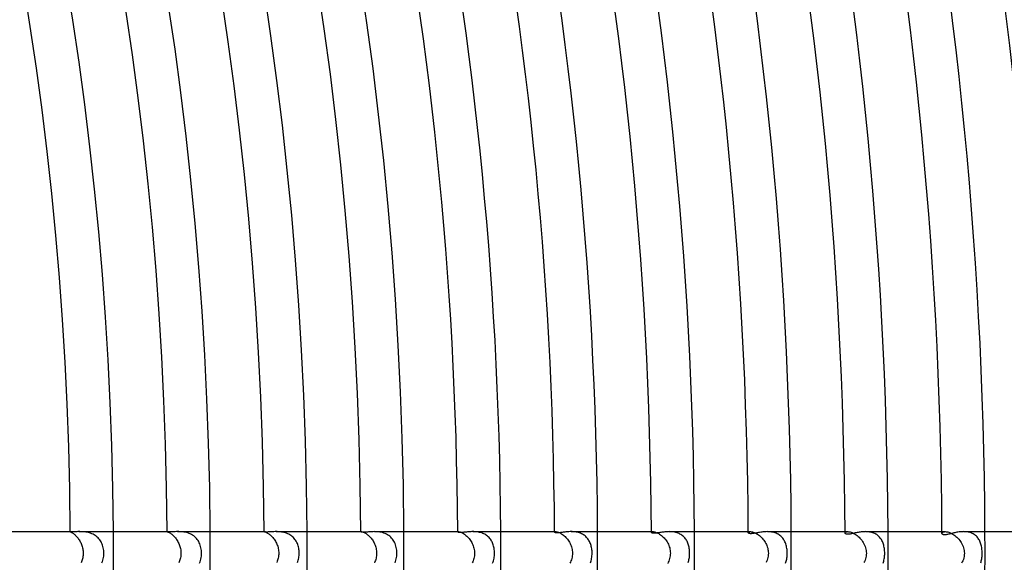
# Model space of a CAD drawing. Header units: millimetres. Extents: x -535 to 535, y -535 to 535.
# Tile 89 of 106: x 318 to 410, y -1 to 50. Entities that reach past the tile are written whole.
import ezdxf

# ---------------------------------------------------------------- set-up
doc = ezdxf.new("R2010")
doc.units = ezdxf.units.MM
doc.layers.add('HIDDEN', color=7, linetype='Continuous')
doc.layers.add('THICK', color=7, linetype='Continuous')

msp = doc.modelspace()

# ---------------------------------------------------------------- linework, layer by layer
at = {"layer": 'HIDDEN'}
for p, q in [((322.995, 1.999), (322.994, 1.999)), ((322.994, 1.999), (322.994, 1.999)), ((322.994, 1.999), (322.996, 1.996)), ((322.996, 2), (322.995, 1.999)), ((322.997, 2), (322.996, 2)), ((322.996, 1.996), (323.004, 1.992)), ((322.999, 2), (322.997, 2)), ((323.001, 2), (322.999, 2)), ((323.004, 1.992), (323.017, 1.985)), ((323.017, 1.985), (323.034, 1.977)), ((323.034, 1.977), (323.056, 1.966)), ((323.056, 1.966), (323.083, 1.951)), ((323.083, 1.951), (323.115, 1.934)), ((323.115, 1.934), (323.15, 1.912)), ((323.15, 1.912), (323.19, 1.887)), ((323.19, 1.887), (323.233, 1.857)), ((323.233, 1.857), (323.279, 1.823)), ((323.889, 1.999), (323.79, 2)), ((323.992, 1.997), (323.889, 1.999)), ((324.097, 1.992), (323.992, 1.997)), ((324.206, 1.985), (324.097, 1.992)), ((324.317, 1.974), (324.206, 1.985)), ((324.43, 1.959), (324.317, 1.974)), ((324.544, 1.939), (324.43, 1.959)), ((324.658, 1.914), (324.544, 1.939)), ((324.771, 1.884), (324.658, 1.914)), ((324.884, 1.848), (324.771, 1.884)), ((324.995, 1.806), (324.884, 1.848)), ((331.994, 2), (331.994, 2)), ((331.994, 2), (331.994, 2)), ((331.994, 2), (331.994, 2)), ((331.994, 2), (331.994, 2)), ((331.994, 2), (331.994, 2)), ((331.994, 2), (331.994, 2)), ((331.994, 2), (331.999, 1.999)), ((331.999, 1.999), (332.009, 1.997)), ((332.009, 1.997), (332.024, 1.993)), ((332.024, 1.993), (332.043, 1.986)), ((332.043, 1.986), (332.068, 1.977)), ((332.068, 1.977), (332.097, 1.965)), ((332.097, 1.965), (332.131, 1.949)), ((332.131, 1.949), (332.169, 1.93)), ((332.169, 1.93), (332.211, 1.906)), ((332.211, 1.906), (332.257, 1.878)), ((332.257, 1.878), (332.306, 1.846)), ((332.306, 1.846), (332.358, 1.809)), ((333.077, 1.999), (332.965, 2)), ((333.192, 1.995), (333.077, 1.999)), ((333.31, 1.988), (333.192, 1.995)), ((333.43, 1.976), (333.31, 1.988)), ((333.551, 1.96), (333.43, 1.976)), ((333.673, 1.938), (333.551, 1.96)), ((333.794, 1.91), (333.673, 1.938)), ((333.913, 1.876), (333.794, 1.91)), ((334.03, 1.835), (333.913, 1.876)), ((334.144, 1.788), (334.03, 1.835)), ((340.994, 2), (341.006, 2)), ((340.994, 1.997), (340.995, 1.998)), ((340.995, 1.998), (340.996, 1.998)), ((340.996, 1.998), (340.997, 1.999)), ((340.997, 1.999), (341, 2)), ((341, 2), (341.003, 2)), ((341.003, 2), (341.007, 2)), ((341.007, 2), (341.021, 1.999)), ((341.021, 1.999), (341.041, 1.996)), ((341.041, 1.996), (341.067, 1.99)), ((341.067, 1.99), (341.097, 1.98)), ((341.097, 1.98), (341.133, 1.968)), ((341.133, 1.968), (341.174, 1.951)), ((341.174, 1.951), (341.219, 1.93)), ((341.219, 1.93), (341.269, 1.904)), ((341.269, 1.904), (341.322, 1.874)), ((341.322, 1.874), (341.379, 1.838)), ((341.379, 1.838), (341.438, 1.797)), ((342.225, 1.999), (342.122, 2)), ((342.331, 1.995), (342.225, 1.999)), ((342.438, 1.988), (342.331, 1.995)), ((342.547, 1.977), (342.438, 1.988)), ((342.657, 1.963), (342.547, 1.977)), ((342.767, 1.943), (342.657, 1.963)), ((342.876, 1.919), (342.767, 1.943)), ((342.985, 1.889), (342.876, 1.919)), ((343.091, 1.853), (342.985, 1.889)), ((343.195, 1.812), (343.091, 1.853)), ((349.994, 2), (350.03, 2)), ((349.994, 1.988), (349.995, 1.992)), ((349.995, 1.992), (349.998, 1.994)), ((349.998, 1.994), (350.003, 1.997)), ((350.003, 1.997), (350.01, 1.999)), ((350.01, 1.999), (350.019, 2)), ((350.019, 2), (350.03, 2)), ((350.03, 2), (350.053, 1.999)), ((350.053, 1.999), (350.081, 1.995)), ((350.081, 1.995), (350.115, 1.988)), ((350.115, 1.988), (350.153, 1.977)), ((350.153, 1.977), (350.197, 1.962)), ((350.197, 1.962), (350.245, 1.943)), ((350.245, 1.943), (350.298, 1.919)), ((350.298, 1.919), (350.355, 1.89)), ((350.355, 1.89), (350.415, 1.856)), ((350.415, 1.856), (350.477, 1.816)), ((351.39, 1.998), (351.268, 2)), ((351.514, 1.992), (351.39, 1.998)), ((351.64, 1.981), (351.514, 1.992)), ((351.767, 1.964), (351.64, 1.981)), ((351.892, 1.941), (351.767, 1.964)), ((352.017, 1.911), (351.892, 1.941)), ((352.139, 1.874), (352.017, 1.911)), ((352.258, 1.829), (352.139, 1.874)), ((358.994, 2), (359.063, 2)), ((358.995, 1.976), (358.996, 1.982)), ((358.996, 1.982), (359.002, 1.988)), ((359.002, 1.988), (359.012, 1.993)), ((359.012, 1.993), (359.025, 1.997)), ((359.025, 1.997), (359.042, 1.999)), ((359.042, 1.999), (359.063, 2)), ((359.063, 2), (359.095, 1.998)), ((359.095, 1.998), (359.133, 1.993)), ((359.133, 1.993), (359.177, 1.984)), ((359.177, 1.984), (359.227, 1.97)), ((359.227, 1.97), (359.282, 1.951)), ((359.282, 1.951), (359.341, 1.927)), ((359.341, 1.927), (359.405, 1.896)), ((359.405, 1.896), (359.473, 1.86)), ((359.473, 1.86), (359.543, 1.818)), ((360.506, 1.999), (360.404, 2)), ((360.61, 1.994), (360.506, 1.999)), ((360.714, 1.986), (360.61, 1.994)), ((360.819, 1.974), (360.714, 1.986)), ((360.923, 1.957), (360.819, 1.974)), ((361.027, 1.936), (360.923, 1.957)), ((361.129, 1.91), (361.027, 1.936)), ((361.229, 1.879), (361.129, 1.91)), ((361.326, 1.843), (361.229, 1.879)), ((361.421, 1.801), (361.326, 1.843)), ((367.995, 2), (368.102, 2)), ((367.995, 1.958), (367.998, 1.969)), ((367.998, 1.969), (368.007, 1.979)), ((368.007, 1.979), (368.022, 1.987)), ((368.022, 1.987), (368.043, 1.994)), ((368.043, 1.994), (368.07, 1.998)), ((368.07, 1.998), (368.102, 2)), ((368.102, 2), (368.143, 1.998)), ((368.143, 1.998), (368.19, 1.992)), ((368.19, 1.992), (368.243, 1.981)), ((368.243, 1.981), (368.302, 1.964)), ((368.302, 1.964), (368.365, 1.942)), ((368.365, 1.942), (368.433, 1.914)), ((368.433, 1.914), (368.504, 1.88)), ((368.504, 1.88), (368.579, 1.839)), ((368.579, 1.839), (368.656, 1.791)), ((369.633, 1.999), (369.534, 2)), ((369.733, 1.994), (369.633, 1.999)), ((369.833, 1.986), (369.733, 1.994)), ((369.934, 1.974), (369.833, 1.986)), ((370.034, 1.957), (369.934, 1.974)), ((370.132, 1.937), (370.034, 1.957)), ((370.23, 1.911), (370.132, 1.937)), ((370.325, 1.881), (370.23, 1.911)), ((370.418, 1.846), (370.325, 1.881)), ((370.508, 1.807), (370.418, 1.846)), ((376.995, 2), (377.147, 2)), ((376.995, 1.936), (376.999, 1.952)), ((376.999, 1.952), (377.012, 1.967)), ((377.012, 1.967), (377.033, 1.98)), ((377.033, 1.98), (377.063, 1.991)), ((377.063, 1.991), (377.101, 1.997)), ((377.101, 1.997), (377.147, 2)), ((377.147, 2), (377.195, 1.998)), ((377.195, 1.998), (377.249, 1.991)), ((377.249, 1.991), (377.309, 1.979)), ((377.309, 1.979), (377.375, 1.96)), ((377.375, 1.96), (377.446, 1.936)), ((377.446, 1.936), (377.52, 1.905)), ((377.52, 1.905), (377.598, 1.868)), ((377.598, 1.868), (377.679, 1.823)), ((378.763, 1.998), (378.658, 2)), ((378.867, 1.993), (378.763, 1.998)), ((378.971, 1.983), (378.867, 1.993)), ((379.075, 1.969), (378.971, 1.983)), ((379.177, 1.95), (379.075, 1.969)), ((379.278, 1.926), (379.177, 1.95)), ((379.376, 1.898), (379.278, 1.926)), ((379.471, 1.864), (379.376, 1.898)), ((379.564, 1.825), (379.471, 1.864)), ((385.995, 2), (386.197, 2)), ((385.995, 1.908), (386.001, 1.931)), ((386.001, 1.931), (386.018, 1.952)), ((386.018, 1.952), (386.046, 1.971)), ((386.046, 1.971), (386.085, 1.986)), ((386.085, 1.986), (386.136, 1.996)), ((386.136, 1.996), (386.197, 2)), ((386.197, 2), (386.253, 1.998)), ((386.253, 1.998), (386.315, 1.99)), ((386.315, 1.99), (386.382, 1.976)), ((386.382, 1.976), (386.455, 1.956)), ((386.455, 1.956), (386.532, 1.929)), ((386.532, 1.929), (386.613, 1.895)), ((386.613, 1.895), (386.696, 1.855)), ((386.696, 1.855), (386.782, 1.807)), ((387.883, 1.998), (387.778, 2)), ((387.988, 1.992), (387.883, 1.998)), ((388.093, 1.982), (387.988, 1.992)), ((388.197, 1.966), (388.093, 1.982)), ((388.299, 1.946), (388.197, 1.966)), ((388.4, 1.92), (388.299, 1.946)), ((388.499, 1.889), (388.4, 1.92)), ((388.594, 1.853), (388.499, 1.889)), ((388.686, 1.812), (388.594, 1.853)), ((394.995, 2), (395.251, 2)), ((394.996, 1.875), (395.001, 1.901)), ((395.001, 1.901), (395.016, 1.926)), ((395.016, 1.926), (395.043, 1.95)), ((395.043, 1.95), (395.079, 1.97)), ((395.079, 1.97), (395.126, 1.986)), ((395.126, 1.986), (395.183, 1.996)), ((395.183, 1.996), (395.251, 2)), ((395.251, 2), (395.316, 1.997)), ((395.316, 1.997), (395.389, 1.987)), ((395.389, 1.987), (395.467, 1.971)), ((395.467, 1.971), (395.551, 1.947)), ((395.551, 1.947), (395.639, 1.915)), ((395.639, 1.915), (395.73, 1.875)), ((395.73, 1.875), (395.824, 1.828)), ((396.996, 1.998), (396.894, 2)), ((397.099, 1.992), (396.996, 1.998)), ((397.201, 1.981), (397.099, 1.992)), ((397.301, 1.966), (397.201, 1.981)), ((397.4, 1.946), (397.301, 1.966)), ((397.497, 1.921), (397.4, 1.946)), ((397.59, 1.891), (397.497, 1.921)), ((397.681, 1.856), (397.59, 1.891)), ((397.769, 1.815), (397.681, 1.856)), ((403.995, 2), (404.308, 2)), ((403.996, 1.836), (404.001, 1.866)), ((404.001, 1.866), (404.015, 1.895)), ((404.015, 1.895), (404.04, 1.922)), ((404.04, 1.922), (404.074, 1.947)), ((404.074, 1.947), (404.118, 1.969)), ((404.118, 1.969), (404.172, 1.985)), ((404.172, 1.985), (404.235, 1.996)), ((404.235, 1.996), (404.308, 2)), ((404.308, 2), (404.379, 1.997)), ((404.379, 1.997), (404.457, 1.987)), ((404.457, 1.987), (404.541, 1.97)), ((404.541, 1.97), (404.629, 1.945)), ((404.629, 1.945), (404.721, 1.912)), ((404.721, 1.912), (404.816, 1.871)), ((404.816, 1.871), (404.913, 1.823)), ((406.112, 1.998), (406.005, 2)), ((406.217, 1.991), (406.112, 1.998)), ((406.322, 1.979), (406.217, 1.991)), ((406.425, 1.962), (406.322, 1.979)), ((406.525, 1.939), (406.425, 1.962)), ((406.623, 1.911), (406.525, 1.939)), ((406.718, 1.878), (406.623, 1.911)), ((406.809, 1.839), (406.718, 1.878)), ((406.895, 1.795), (406.809, 1.839)), ((323.279, 1.823), (323.328, 1.785)), ((323.328, 1.785), (323.379, 1.742)), ((323.379, 1.742), (323.433, 1.694)), ((323.433, 1.694), (323.488, 1.641)), ((323.488, 1.641), (323.543, 1.584)), ((323.543, 1.584), (323.599, 1.523)), ((323.599, 1.523), (323.655, 1.457)), ((323.655, 1.457), (323.709, 1.387)), ((323.709, 1.387), (323.763, 1.313)), ((323.763, 1.313), (323.815, 1.235)), ((323.815, 1.235), (323.864, 1.154)), ((323.864, 1.154), (323.911, 1.069)), ((323.911, 1.069), (323.956, 0.982)), ((323.956, 0.982), (323.997, 0.892)), ((325.102, 1.757), (324.995, 1.806)), ((325.206, 1.702), (325.102, 1.757)), ((325.305, 1.641), (325.206, 1.702)), ((325.4, 1.574), (325.305, 1.641)), ((325.49, 1.5), (325.4, 1.574)), ((325.574, 1.42), (325.49, 1.5)), ((325.652, 1.336), (325.574, 1.42)), ((325.723, 1.247), (325.652, 1.336)), ((325.789, 1.153), (325.723, 1.247)), ((325.849, 1.054), (325.789, 1.153)), ((325.902, 0.952), (325.849, 1.054)), ((325.95, 0.845), (325.902, 0.952)), ((332.358, 1.809), (332.413, 1.767)), ((332.413, 1.767), (332.469, 1.721)), ((332.469, 1.721), (332.527, 1.67)), ((332.527, 1.67), (332.586, 1.613)), ((332.586, 1.613), (332.645, 1.552)), ((332.645, 1.552), (332.704, 1.486)), ((332.704, 1.486), (332.763, 1.416)), ((332.763, 1.416), (332.82, 1.342)), ((332.82, 1.342), (332.875, 1.263)), ((332.875, 1.263), (332.929, 1.181)), ((332.929, 1.181), (332.979, 1.096)), ((332.979, 1.096), (333.027, 1.007)), ((333.027, 1.007), (333.071, 0.915)), ((333.071, 0.915), (333.112, 0.821)), ((334.255, 1.732), (334.144, 1.788)), ((334.36, 1.671), (334.255, 1.732)), ((334.459, 1.603), (334.36, 1.671)), ((334.553, 1.528), (334.459, 1.603)), ((334.64, 1.448), (334.553, 1.528)), ((334.722, 1.361), (334.64, 1.448)), ((334.796, 1.269), (334.722, 1.361)), ((334.864, 1.173), (334.796, 1.269)), ((334.925, 1.072), (334.864, 1.173)), ((334.98, 0.968), (334.925, 1.072)), ((335.028, 0.86), (334.98, 0.968)), ((341.438, 1.797), (341.5, 1.751)), ((341.5, 1.751), (341.563, 1.699)), ((341.563, 1.699), (341.627, 1.643)), ((341.627, 1.643), (341.691, 1.581)), ((341.691, 1.581), (341.755, 1.514)), ((341.755, 1.514), (341.818, 1.443)), ((341.818, 1.443), (341.88, 1.367)), ((341.88, 1.367), (341.94, 1.288)), ((341.94, 1.288), (341.997, 1.204)), ((341.997, 1.204), (342.051, 1.117)), ((342.051, 1.117), (342.102, 1.027)), ((342.102, 1.027), (342.15, 0.933)), ((342.15, 0.933), (342.193, 0.837)), ((343.295, 1.765), (343.195, 1.812)), ((343.391, 1.712), (343.295, 1.765)), ((343.485, 1.654), (343.391, 1.712)), ((343.573, 1.589), (343.485, 1.654)), ((343.656, 1.52), (343.573, 1.589)), ((343.734, 1.445), (343.656, 1.52)), ((343.807, 1.366), (343.734, 1.445)), ((343.874, 1.283), (343.807, 1.366)), ((343.936, 1.194), (343.874, 1.283)), ((343.993, 1.102), (343.936, 1.194)), ((344.045, 1.005), (343.993, 1.102)), ((344.092, 0.904), (344.045, 1.005)), ((350.477, 1.816), (350.542, 1.771)), ((350.542, 1.771), (350.609, 1.72)), ((350.609, 1.72), (350.676, 1.664)), ((350.676, 1.664), (350.744, 1.603)), ((350.744, 1.603), (350.812, 1.537)), ((350.812, 1.537), (350.878, 1.466)), ((350.878, 1.466), (350.943, 1.39)), ((350.943, 1.39), (351.006, 1.31)), ((351.006, 1.31), (351.067, 1.226)), ((351.067, 1.226), (351.124, 1.138)), ((351.124, 1.138), (351.179, 1.047)), ((351.179, 1.047), (351.229, 0.952)), ((351.229, 0.952), (351.275, 0.855)), ((352.372, 1.777), (352.258, 1.829)), ((352.481, 1.718), (352.372, 1.777)), ((352.584, 1.651), (352.481, 1.718)), ((352.682, 1.577), (352.584, 1.651)), ((352.773, 1.496), (352.682, 1.577)), ((352.857, 1.41), (352.773, 1.496)), ((352.934, 1.317), (352.857, 1.41)), ((353.004, 1.22), (352.934, 1.317)), ((353.068, 1.117), (353.004, 1.22)), ((353.124, 1.01), (353.068, 1.117)), ((353.175, 0.897), (353.124, 1.01)), ((359.543, 1.818), (359.615, 1.77)), ((359.615, 1.77), (359.688, 1.716)), ((359.688, 1.716), (359.762, 1.656)), ((359.762, 1.656), (359.836, 1.59)), ((359.836, 1.59), (359.91, 1.518)), ((359.91, 1.518), (359.982, 1.442)), ((359.982, 1.442), (360.051, 1.36)), ((360.051, 1.36), (360.119, 1.274)), ((360.119, 1.274), (360.183, 1.184)), ((360.183, 1.184), (360.243, 1.09)), ((360.243, 1.09), (360.299, 0.992)), ((360.299, 0.992), (360.351, 0.891)), ((361.513, 1.754), (361.421, 1.801)), ((361.601, 1.703), (361.513, 1.754)), ((361.684, 1.646), (361.601, 1.703)), ((361.763, 1.585), (361.684, 1.646)), ((361.837, 1.519), (361.763, 1.585)), ((361.907, 1.449), (361.837, 1.519)), ((361.973, 1.375), (361.907, 1.449)), ((362.034, 1.297), (361.973, 1.375)), ((362.09, 1.215), (362.034, 1.297)), ((362.141, 1.13), (362.09, 1.215)), ((362.188, 1.042), (362.141, 1.13)), ((362.23, 0.951), (362.188, 1.042)), ((362.267, 0.858), (362.23, 0.951)), ((368.656, 1.791), (368.734, 1.738)), ((368.734, 1.738), (368.813, 1.678)), ((368.813, 1.678), (368.891, 1.613)), ((368.891, 1.613), (368.969, 1.541)), ((368.969, 1.541), (369.046, 1.464)), ((369.046, 1.464), (369.12, 1.382)), ((369.12, 1.382), (369.191, 1.295)), ((369.191, 1.295), (369.259, 1.204)), ((369.259, 1.204), (369.323, 1.108)), ((369.323, 1.108), (369.382, 1.009)), ((369.382, 1.009), (369.437, 0.906)), ((370.594, 1.762), (370.508, 1.807)), ((370.677, 1.713), (370.594, 1.762)), ((370.757, 1.659), (370.677, 1.713)), ((370.832, 1.601), (370.757, 1.659)), ((370.904, 1.539), (370.832, 1.601)), ((370.971, 1.472), (370.904, 1.539)), ((371.033, 1.403), (370.971, 1.472)), ((371.092, 1.329), (371.033, 1.403)), ((371.146, 1.252), (371.092, 1.329)), ((371.196, 1.171), (371.146, 1.252)), ((371.242, 1.088), (371.196, 1.171)), ((371.284, 1.001), (371.242, 1.088)), ((371.322, 0.91), (371.284, 1.001)), ((377.679, 1.823), (377.762, 1.772)), ((377.762, 1.772), (377.845, 1.714)), ((377.845, 1.714), (377.929, 1.649)), ((377.929, 1.649), (378.012, 1.579)), ((378.012, 1.579), (378.094, 1.502)), ((378.094, 1.502), (378.173, 1.42)), ((378.173, 1.42), (378.25, 1.333)), ((378.25, 1.333), (378.323, 1.241)), ((378.323, 1.241), (378.392, 1.144)), ((378.392, 1.144), (378.457, 1.043)), ((378.457, 1.043), (378.517, 0.938)), ((378.517, 0.938), (378.571, 0.829)), ((379.653, 1.781), (379.564, 1.825)), ((379.738, 1.732), (379.653, 1.781)), ((379.819, 1.679), (379.738, 1.732)), ((379.895, 1.621), (379.819, 1.679)), ((379.967, 1.559), (379.895, 1.621)), ((380.035, 1.492), (379.967, 1.559)), ((380.099, 1.422), (380.035, 1.492)), ((380.158, 1.348), (380.099, 1.422)), ((380.213, 1.27), (380.158, 1.348)), ((380.263, 1.19), (380.213, 1.27)), ((380.308, 1.106), (380.263, 1.19)), ((380.35, 1.02), (380.308, 1.106)), ((380.387, 0.931), (380.35, 1.02)), ((380.421, 0.839), (380.387, 0.931)), ((386.782, 1.807), (386.868, 1.754)), ((386.868, 1.754), (386.954, 1.694)), ((386.954, 1.694), (387.039, 1.628)), ((387.039, 1.628), (387.124, 1.555)), ((387.124, 1.555), (387.207, 1.477)), ((387.207, 1.477), (387.287, 1.394)), ((387.287, 1.394), (387.363, 1.307)), ((387.363, 1.307), (387.436, 1.215)), ((387.436, 1.215), (387.505, 1.119)), ((387.505, 1.119), (387.569, 1.019)), ((387.569, 1.019), (387.627, 0.915)), ((387.627, 0.915), (387.68, 0.808)), ((388.773, 1.765), (388.686, 1.812)), ((388.857, 1.713), (388.773, 1.765)), ((388.937, 1.656), (388.857, 1.713)), ((389.012, 1.594), (388.937, 1.656)), ((389.083, 1.528), (389.012, 1.594)), ((389.149, 1.457), (389.083, 1.528)), ((389.21, 1.383), (389.149, 1.457)), ((389.267, 1.304), (389.21, 1.383)), ((389.319, 1.222), (389.267, 1.304)), ((389.366, 1.137), (389.319, 1.222)), ((389.41, 1.048), (389.366, 1.137)), ((389.449, 0.955), (389.41, 1.048)), ((389.484, 0.859), (389.449, 0.955)), ((395.824, 1.828), (395.919, 1.773)), ((395.919, 1.773), (396.015, 1.71)), ((396.015, 1.71), (396.11, 1.64)), ((396.11, 1.64), (396.203, 1.563)), ((396.203, 1.563), (396.294, 1.48)), ((396.294, 1.48), (396.382, 1.391)), ((396.382, 1.391), (396.466, 1.297)), ((396.466, 1.297), (396.546, 1.197)), ((396.546, 1.197), (396.62, 1.093)), ((396.62, 1.093), (396.689, 0.984)), ((396.689, 0.984), (396.752, 0.871)), ((397.852, 1.77), (397.769, 1.815)), ((397.932, 1.721), (397.852, 1.77)), ((398.007, 1.667), (397.932, 1.721)), ((398.078, 1.609), (398.007, 1.667)), ((398.145, 1.546), (398.078, 1.609)), ((398.208, 1.479), (398.145, 1.546)), ((398.266, 1.409), (398.208, 1.479)), ((398.32, 1.335), (398.266, 1.409)), ((398.37, 1.259), (398.32, 1.335)), ((398.416, 1.179), (398.37, 1.259)), ((398.458, 1.096), (398.416, 1.179)), ((398.496, 1.01), (398.458, 1.096)), ((398.53, 0.922), (398.496, 1.01)), ((398.56, 0.831), (398.53, 0.922)), ((404.913, 1.823), (405.011, 1.767)), ((405.011, 1.767), (405.109, 1.704)), ((405.109, 1.704), (405.205, 1.634)), ((405.205, 1.634), (405.3, 1.557)), ((405.3, 1.557), (405.393, 1.474)), ((405.393, 1.474), (405.482, 1.386)), ((405.482, 1.386), (405.568, 1.292)), ((405.568, 1.292), (405.649, 1.192)), ((405.649, 1.192), (405.724, 1.089)), ((405.724, 1.089), (405.794, 0.981)), ((405.794, 0.981), (405.858, 0.868)), ((406.978, 1.746), (406.895, 1.795)), ((407.055, 1.693), (406.978, 1.746)), ((407.129, 1.634), (407.055, 1.693)), ((407.198, 1.571), (407.129, 1.634)), ((407.263, 1.504), (407.198, 1.571)), ((407.322, 1.433), (407.263, 1.504)), ((407.378, 1.359), (407.322, 1.433)), ((407.429, 1.28), (407.378, 1.359)), ((407.475, 1.199), (407.429, 1.28)), ((407.517, 1.115), (407.475, 1.199)), ((407.555, 1.027), (407.517, 1.115)), ((407.59, 0.937), (407.555, 1.027)), ((407.62, 0.843), (407.59, 0.937)), ((323.997, 0.892), (324.035, 0.8)), ((324.035, 0.8), (324.069, 0.705)), ((324.069, 0.705), (324.099, 0.608)), ((324.099, 0.608), (324.124, 0.509)), ((324.124, 0.509), (324.146, 0.409)), ((324.146, 0.409), (324.163, 0.308)), ((324.163, 0.308), (324.175, 0.206)), ((324.175, 0.206), (324.182, 0.103)), ((324.182, 0.103), (324.184, 0)), ((324.184, 0), (324.182, -0.108)), ((325.992, 0.733), (325.95, 0.845)), ((326.028, 0.618), (325.992, 0.733)), ((326.058, 0.499), (326.028, 0.618)), ((326.081, 0.377), (326.058, 0.499)), ((326.098, 0.252), (326.081, 0.377)), ((326.108, 0.126), (326.098, 0.252)), ((326.107, -0.131), (326.111, 0)), ((326.111, 0), (326.108, 0.126)), ((333.112, 0.821), (333.149, 0.724)), ((333.149, 0.724), (333.181, 0.624)), ((333.181, 0.624), (333.209, 0.523)), ((333.209, 0.523), (333.232, 0.42)), ((333.232, 0.42), (333.25, 0.316)), ((333.25, 0.316), (333.263, 0.212)), ((333.263, 0.212), (333.271, 0.106)), ((333.271, 0.106), (333.274, 0)), ((333.274, 0), (333.271, -0.108)), ((335.07, 0.748), (335.028, 0.86)), ((335.106, 0.632), (335.07, 0.748)), ((335.136, 0.512), (335.106, 0.632)), ((335.159, 0.388), (335.136, 0.512)), ((335.177, 0.261), (335.159, 0.388)), ((335.187, 0.132), (335.177, 0.261)), ((335.186, -0.14), (335.19, 0)), ((335.19, 0), (335.187, 0.132)), ((342.193, 0.837), (342.232, 0.738)), ((342.232, 0.738), (342.267, 0.637)), ((342.267, 0.637), (342.297, 0.534)), ((342.297, 0.534), (342.321, 0.429)), ((342.321, 0.429), (342.341, 0.323)), ((342.341, 0.323), (342.355, 0.216)), ((342.355, 0.216), (342.363, 0.108)), ((342.363, 0.108), (342.366, 0)), ((342.366, 0), (342.363, -0.116)), ((344.133, 0.8), (344.092, 0.904)), ((344.168, 0.692), (344.133, 0.8)), ((344.199, 0.58), (344.168, 0.692)), ((344.224, 0.466), (344.199, 0.58)), ((344.243, 0.351), (344.224, 0.466)), ((344.257, 0.235), (344.243, 0.351)), ((344.265, 0.118), (344.257, 0.235)), ((344.268, 0), (344.265, 0.118)), ((344.265, -0.112), (344.268, 0)), ((351.275, 0.855), (351.317, 0.754)), ((351.317, 0.754), (351.354, 0.651)), ((351.354, 0.651), (351.386, 0.546)), ((351.386, 0.546), (351.413, 0.439)), ((351.413, 0.439), (351.433, 0.33)), ((351.433, 0.33), (351.448, 0.221)), ((351.448, 0.221), (351.457, 0.111)), ((351.457, 0.111), (351.461, 0)), ((351.461, 0), (351.457, -0.121)), ((353.219, 0.78), (353.175, 0.897)), ((353.256, 0.658), (353.219, 0.78)), ((353.287, 0.532), (353.256, 0.658)), ((353.311, 0.401), (353.287, 0.532)), ((353.329, 0.268), (353.311, 0.401)), ((353.339, 0.134), (353.329, 0.268)), ((353.342, 0), (353.339, 0.134)), ((353.339, -0.132), (353.342, 0)), ((360.351, 0.891), (360.397, 0.786)), ((360.397, 0.786), (360.439, 0.679)), ((360.439, 0.679), (360.474, 0.57)), ((360.474, 0.57), (360.504, 0.458)), ((360.504, 0.458), (360.527, 0.345)), ((360.527, 0.345), (360.544, 0.231)), ((360.544, 0.231), (360.554, 0.116)), ((360.557, 0), (360.553, -0.125)), ((360.554, 0.116), (360.557, 0)), ((362.301, 0.762), (362.267, 0.858)), ((362.33, 0.662), (362.301, 0.762)), ((362.355, 0.559), (362.33, 0.662)), ((362.376, 0.453), (362.355, 0.559)), ((362.393, 0.343), (362.376, 0.453)), ((362.405, 0.231), (362.393, 0.343)), ((362.412, 0.117), (362.405, 0.231)), ((362.415, 0), (362.412, 0.117)), ((362.412, -0.12), (362.415, 0)), ((369.437, 0.906), (369.486, 0.8)), ((369.486, 0.8), (369.53, 0.692)), ((369.53, 0.692), (369.568, 0.58)), ((369.568, 0.58), (369.6, 0.467)), ((369.6, 0.467), (369.624, 0.352)), ((369.624, 0.352), (369.642, 0.235)), ((369.642, 0.235), (369.653, 0.118)), ((369.657, 0), (369.652, -0.129)), ((369.653, 0.118), (369.657, 0)), ((371.356, 0.817), (371.322, 0.91)), ((371.387, 0.721), (371.356, 0.817)), ((371.413, 0.623), (371.387, 0.721)), ((371.435, 0.522), (371.413, 0.623)), ((371.453, 0.419), (371.435, 0.522)), ((371.467, 0.315), (371.453, 0.419)), ((371.477, 0.211), (371.467, 0.315)), ((371.483, 0.105), (371.477, 0.211)), ((371.482, -0.122), (371.485, 0)), ((371.485, 0), (371.483, 0.105)), ((378.571, 0.829), (378.619, 0.718)), ((378.619, 0.718), (378.661, 0.603)), ((378.661, 0.603), (378.696, 0.485)), ((378.696, 0.485), (378.723, 0.366)), ((378.723, 0.366), (378.743, 0.245)), ((378.743, 0.245), (378.755, 0.123)), ((378.759, 0), (378.754, -0.132)), ((378.755, 0.123), (378.759, 0)), ((380.451, 0.744), (380.421, 0.839)), ((380.477, 0.646), (380.451, 0.744)), ((380.5, 0.544), (380.477, 0.646)), ((380.518, 0.44), (380.5, 0.544)), ((380.533, 0.333), (380.518, 0.44)), ((380.543, 0.223), (380.533, 0.333)), ((380.55, 0.111), (380.543, 0.223)), ((380.552, 0), (380.55, 0.111)), ((380.55, -0.1), (380.552, 0)), ((387.68, 0.808), (387.728, 0.699)), ((387.728, 0.699), (387.768, 0.586)), ((387.768, 0.586), (387.802, 0.472)), ((387.802, 0.472), (387.829, 0.356)), ((387.829, 0.356), (387.848, 0.238)), ((387.848, 0.238), (387.86, 0.12)), ((387.864, 0), (387.858, -0.14)), ((387.86, 0.12), (387.864, 0)), ((389.515, 0.76), (389.484, 0.859)), ((389.542, 0.657), (389.515, 0.76)), ((389.565, 0.552), (389.542, 0.657)), ((389.583, 0.444), (389.565, 0.552)), ((389.598, 0.334), (389.583, 0.444)), ((389.608, 0.223), (389.598, 0.334)), ((389.614, 0.112), (389.608, 0.223)), ((389.616, 0), (389.614, 0.112)), ((389.614, -0.11), (389.616, 0)), ((396.752, 0.871), (396.808, 0.755)), ((396.808, 0.755), (396.856, 0.635)), ((396.856, 0.635), (396.897, 0.512)), ((396.897, 0.512), (396.93, 0.386)), ((396.93, 0.386), (396.953, 0.258)), ((396.953, 0.258), (396.967, 0.13)), ((396.972, 0), (396.966, -0.14)), ((396.967, 0.13), (396.972, 0)), ((398.587, 0.736), (398.56, 0.831)), ((398.611, 0.638), (398.587, 0.736)), ((398.631, 0.537), (398.611, 0.638)), ((398.648, 0.433), (398.631, 0.537)), ((398.661, 0.327), (398.648, 0.433)), ((398.67, 0.218), (398.661, 0.327)), ((398.676, 0.109), (398.67, 0.218)), ((398.677, 0), (398.676, 0.109)), ((398.676, -0.107), (398.677, 0)), ((405.858, 0.868), (405.915, 0.752)), ((405.915, 0.752), (405.965, 0.633)), ((405.965, 0.633), (406.007, 0.51)), ((406.007, 0.51), (406.04, 0.385)), ((406.04, 0.385), (406.064, 0.258)), ((406.064, 0.258), (406.078, 0.13)), ((406.083, 0), (406.076, -0.154)), ((406.078, 0.13), (406.083, 0)), ((407.647, 0.746), (407.62, 0.843)), ((407.671, 0.646), (407.647, 0.746)), ((407.691, 0.543), (407.671, 0.646)), ((407.707, 0.437), (407.691, 0.543)), ((407.719, 0.329), (407.707, 0.437)), ((407.728, 0.219), (407.719, 0.329)), ((407.734, 0.11), (407.728, 0.219)), ((407.735, 0), (407.734, 0.11)), ((407.734, -0.104), (407.735, 0)), ((324.032, -0.807), (323.995, -0.897)), ((324.065, -0.714), (324.032, -0.807)), ((324.095, -0.619), (324.065, -0.714)), ((324.121, -0.521), (324.095, -0.619)), ((324.143, -0.421), (324.121, -0.521)), ((324.161, -0.319), (324.143, -0.421)), ((324.174, -0.214), (324.161, -0.319)), ((324.182, -0.108), (324.174, -0.214)), ((325.933, -0.885), (325.981, -0.766)), ((325.981, -0.766), (326.02, -0.644)), ((326.02, -0.644), (326.053, -0.519)), ((326.053, -0.519), (326.078, -0.391)), ((326.078, -0.391), (326.097, -0.262)), ((326.097, -0.262), (326.107, -0.131)), ((333.117, -0.809), (333.079, -0.899)), ((333.152, -0.716), (333.117, -0.809)), ((333.182, -0.62), (333.152, -0.716)), ((333.209, -0.522), (333.182, -0.62)), ((333.232, -0.422), (333.209, -0.522)), ((333.25, -0.319), (333.232, -0.422)), ((333.263, -0.215), (333.25, -0.319)), ((333.271, -0.108), (333.263, -0.215)), ((334.996, -0.934), (335.048, -0.81)), ((335.048, -0.81), (335.091, -0.682)), ((335.091, -0.682), (335.127, -0.55)), ((335.127, -0.55), (335.155, -0.416)), ((335.155, -0.416), (335.175, -0.279)), ((335.175, -0.279), (335.186, -0.14)), ((342.225, -0.756), (342.186, -0.853)), ((342.261, -0.657), (342.225, -0.756)), ((342.291, -0.554), (342.261, -0.657)), ((342.317, -0.449), (342.291, -0.554)), ((342.338, -0.34), (342.317, -0.449)), ((342.353, -0.229), (342.338, -0.34)), ((342.363, -0.116), (342.353, -0.229)), ((344.109, -0.862), (344.146, -0.761)), ((344.146, -0.761), (344.179, -0.657)), ((344.179, -0.657), (344.206, -0.551)), ((344.206, -0.551), (344.228, -0.444)), ((344.228, -0.444), (344.245, -0.334)), ((344.245, -0.334), (344.258, -0.224)), ((344.258, -0.224), (344.265, -0.112)), ((351.305, -0.785), (351.261, -0.885)), ((351.343, -0.683), (351.305, -0.785)), ((351.377, -0.577), (351.343, -0.683)), ((351.406, -0.467), (351.377, -0.577)), ((351.429, -0.355), (351.406, -0.467)), ((351.446, -0.239), (351.429, -0.355)), ((351.457, -0.121), (351.446, -0.239)), ((353.178, -0.887), (353.222, -0.769)), ((353.222, -0.769), (353.259, -0.646)), ((353.259, -0.646), (353.289, -0.521)), ((353.289, -0.521), (353.313, -0.393)), ((353.313, -0.393), (353.329, -0.263)), ((353.329, -0.263), (353.339, -0.132)), ((360.39, -0.804), (360.343, -0.906)), ((360.431, -0.7), (360.39, -0.804)), ((360.467, -0.592), (360.431, -0.7)), ((360.498, -0.48), (360.467, -0.592)), ((360.523, -0.365), (360.498, -0.48)), ((360.542, -0.246), (360.523, -0.365)), ((360.553, -0.125), (360.542, -0.246)), ((362.243, -0.92), (362.284, -0.813)), ((362.284, -0.813), (362.319, -0.703)), ((362.319, -0.703), (362.348, -0.59)), ((362.348, -0.59), (362.372, -0.475)), ((362.372, -0.475), (362.391, -0.358)), ((362.391, -0.358), (362.404, -0.24)), ((362.404, -0.24), (362.412, -0.12)), ((369.475, -0.825), (369.425, -0.929)), ((369.52, -0.719), (369.475, -0.825)), ((369.559, -0.609), (369.52, -0.719)), ((369.592, -0.495), (369.559, -0.609)), ((369.62, -0.377), (369.592, -0.495)), ((369.64, -0.255), (369.62, -0.377)), ((369.652, -0.129), (369.64, -0.255)), ((371.322, -0.91), (371.359, -0.808)), ((371.359, -0.808), (371.392, -0.703)), ((371.392, -0.703), (371.42, -0.593)), ((371.42, -0.593), (371.443, -0.48)), ((371.443, -0.48), (371.461, -0.364)), ((371.461, -0.364), (371.474, -0.244)), ((371.474, -0.244), (371.482, -0.122)), ((378.566, -0.839), (378.513, -0.944)), ((378.613, -0.731), (378.566, -0.839)), ((378.655, -0.62), (378.613, -0.731)), ((378.69, -0.504), (378.655, -0.62)), ((378.719, -0.384), (378.69, -0.504)), ((378.741, -0.26), (378.719, -0.384)), ((378.754, -0.132), (378.741, -0.26)), ((380.411, -0.869), (380.441, -0.779)), ((380.441, -0.779), (380.467, -0.686)), ((380.467, -0.686), (380.49, -0.592)), ((380.49, -0.592), (380.509, -0.495)), ((380.509, -0.495), (380.524, -0.398)), ((380.524, -0.398), (380.537, -0.299)), ((380.537, -0.299), (380.545, -0.2)), ((380.545, -0.2), (380.55, -0.1)), ((387.699, -0.766), (387.647, -0.877)), ((387.746, -0.652), (387.699, -0.766)), ((387.785, -0.532), (387.746, -0.652)), ((387.818, -0.406), (387.785, -0.532)), ((387.843, -0.276), (387.818, -0.406)), ((387.858, -0.14), (387.843, -0.276)), ((389.459, -0.928), (389.492, -0.836)), ((389.492, -0.836), (389.52, -0.74)), ((389.52, -0.74), (389.545, -0.642)), ((389.545, -0.642), (389.567, -0.54)), ((389.567, -0.54), (389.584, -0.436)), ((389.584, -0.436), (389.598, -0.329)), ((389.598, -0.329), (389.608, -0.219)), ((389.608, -0.219), (389.614, -0.11)), ((396.806, -0.759), (396.753, -0.869)), ((396.852, -0.647), (396.806, -0.759)), ((396.892, -0.528), (396.852, -0.647)), ((396.925, -0.405), (396.892, -0.528)), ((396.95, -0.275), (396.925, -0.405)), ((396.966, -0.14), (396.95, -0.275)), ((398.527, -0.928), (398.559, -0.833)), ((398.559, -0.833), (398.588, -0.735)), ((398.588, -0.735), (398.612, -0.634)), ((398.612, -0.634), (398.632, -0.531)), ((398.632, -0.531), (398.648, -0.427)), ((398.648, -0.427), (398.661, -0.321)), ((398.661, -0.321), (398.67, -0.214)), ((398.67, -0.214), (398.676, -0.107)), ((405.886, -0.814), (405.824, -0.93)), ((405.94, -0.695), (405.886, -0.814)), ((405.987, -0.571), (405.94, -0.695)), ((406.026, -0.44), (405.987, -0.571)), ((406.057, -0.3), (406.026, -0.44)), ((406.076, -0.154), (406.057, -0.3)), ((407.604, -0.895), (407.632, -0.804)), ((407.632, -0.804), (407.656, -0.711)), ((407.656, -0.711), (407.677, -0.616)), ((407.677, -0.616), (407.695, -0.517)), ((407.695, -0.517), (407.709, -0.416)), ((407.709, -0.416), (407.721, -0.313)), ((407.721, -0.313), (407.729, -0.209)), ((407.729, -0.209), (407.734, -0.104))]:
    msp.add_line(p, q, dxfattribs=at)
for radius, start, end in [(327, 0, 0.35042), (336, 0, 0.34102), (345, 0, 0.33214), (354, 0, 0.32372), (363, 0, 0.3157), (372, 0, 0.30802), (381, 0, 0.30075), (390, 0, 0.29381), (399, 0, 0.28722), (408, 0, 0.28086), (327, 359.64958, 0), (336, 359.65898, 0), (345, 359.66786, 0), (354, 359.67628, 0), (363, 359.6843, 0), (372, 359.69198, 0), (381, 359.69925, 0), (390, 359.70619, 0), (399, 359.71278, 0), (408, 359.71914, 0)]:
    msp.add_arc((0, 0), radius, start, end, dxfattribs=at)
at = {"layer": 'THICK'}
for p, q in [((314.576, 2), (323.001, 2)), ((323.018, 1.999), (323.001, 2)), ((323.045, 1.998), (323.018, 1.999)), ((323.082, 1.996), (323.045, 1.998)), ((323.128, 1.994), (323.082, 1.996)), ((323.184, 1.993), (323.128, 1.994)), ((323.249, 1.993), (323.184, 1.993)), ((323.324, 1.993), (323.249, 1.993)), ((323.406, 1.994), (323.324, 1.993)), ((323.494, 1.996), (323.406, 1.994)), ((323.588, 1.998), (323.494, 1.996)), ((323.687, 1.999), (323.588, 1.998)), ((323.79, 2), (323.687, 1.999)), ((323.79, 2), (331.994, 2)), ((331.998, 1.999), (331.994, 2)), ((332.009, 1.996), (331.998, 1.999)), ((332.028, 1.993), (332.009, 1.996)), ((332.055, 1.99), (332.028, 1.993)), ((332.09, 1.987), (332.055, 1.99)), ((332.134, 1.984), (332.09, 1.987)), ((332.186, 1.982), (332.134, 1.984)), ((332.246, 1.982), (332.186, 1.982)), ((332.314, 1.982), (332.246, 1.982)), ((332.389, 1.984), (332.314, 1.982)), ((332.471, 1.987), (332.389, 1.984)), ((332.559, 1.99), (332.471, 1.987)), ((332.653, 1.993), (332.559, 1.99)), ((332.752, 1.997), (332.653, 1.993)), ((332.857, 1.999), (332.752, 1.997)), ((332.965, 2), (332.857, 1.999)), ((332.965, 2), (340.994, 2)), ((340.998, 1.992), (340.994, 1.997)), ((341.01, 1.987), (340.998, 1.992)), ((341.031, 1.982), (341.01, 1.987)), ((341.06, 1.977), (341.031, 1.982)), ((341.096, 1.972), (341.06, 1.977)), ((341.141, 1.969), (341.096, 1.972)), ((341.193, 1.967), (341.141, 1.969)), ((341.253, 1.966), (341.193, 1.967)), ((341.32, 1.967), (341.253, 1.966)), ((341.393, 1.97), (341.32, 1.967)), ((341.471, 1.973), (341.393, 1.97)), ((341.553, 1.978), (341.471, 1.973)), ((341.64, 1.983), (341.553, 1.978)), ((341.73, 1.988), (341.64, 1.983)), ((341.823, 1.992), (341.73, 1.988)), ((341.92, 1.996), (341.823, 1.992)), ((342.019, 1.999), (341.92, 1.996)), ((342.122, 2), (342.019, 1.999)), ((342.123, 2), (349.994, 2)), ((349.998, 1.981), (349.994, 1.988)), ((350.01, 1.974), (349.998, 1.981)), ((350.031, 1.966), (350.01, 1.974)), ((350.06, 1.959), (350.031, 1.966)), ((350.098, 1.953), (350.06, 1.959)), ((350.145, 1.949), (350.098, 1.953)), ((350.201, 1.946), (350.145, 1.949)), ((350.265, 1.946), (350.201, 1.946)), ((350.337, 1.948), (350.265, 1.946)), ((350.417, 1.952), (350.337, 1.948)), ((350.503, 1.957), (350.417, 1.952)), ((350.597, 1.964), (350.503, 1.957)), ((350.696, 1.972), (350.597, 1.964)), ((350.801, 1.98), (350.696, 1.972)), ((350.911, 1.987), (350.801, 1.98)), ((351.026, 1.994), (350.911, 1.987)), ((351.145, 1.998), (351.026, 1.994)), ((351.268, 2), (351.145, 1.998)), ((351.268, 2), (358.994, 2)), ((358.998, 1.966), (358.995, 1.976)), ((359.009, 1.957), (358.998, 1.966)), ((359.027, 1.948), (359.009, 1.957)), ((359.052, 1.939), (359.027, 1.948)), ((359.084, 1.932), (359.052, 1.939)), ((359.123, 1.926), (359.084, 1.932)), ((359.169, 1.922), (359.123, 1.926)), ((359.222, 1.92), (359.169, 1.922)), ((359.281, 1.921), (359.222, 1.92)), ((359.346, 1.923), (359.281, 1.921)), ((359.417, 1.927), (359.346, 1.923)), ((359.491, 1.933), (359.417, 1.927)), ((359.57, 1.94), (359.491, 1.933)), ((359.652, 1.948), (359.57, 1.94)), ((359.737, 1.957), (359.652, 1.948)), ((359.825, 1.966), (359.737, 1.957)), ((359.915, 1.974), (359.825, 1.966)), ((360.008, 1.982), (359.915, 1.974)), ((360.103, 1.989), (360.008, 1.982)), ((360.201, 1.995), (360.103, 1.989)), ((360.302, 1.999), (360.201, 1.995)), ((360.404, 2), (360.302, 1.999)), ((360.405, 2), (367.995, 2)), ((367.998, 1.947), (367.995, 1.958)), ((368.006, 1.937), (367.998, 1.947)), ((368.02, 1.926), (368.006, 1.937)), ((368.04, 1.917), (368.02, 1.926)), ((368.066, 1.908), (368.04, 1.917)), ((368.098, 1.9), (368.066, 1.908)), ((368.138, 1.895), (368.098, 1.9)), ((368.184, 1.891), (368.138, 1.895)), ((368.236, 1.889), (368.184, 1.891)), ((368.294, 1.89), (368.236, 1.889)), ((368.355, 1.893), (368.294, 1.89)), ((368.421, 1.898), (368.355, 1.893)), ((368.49, 1.905), (368.421, 1.898)), ((368.562, 1.913), (368.49, 1.905)), ((368.637, 1.921), (368.562, 1.913)), ((368.715, 1.931), (368.637, 1.921)), ((368.795, 1.942), (368.715, 1.931)), ((368.879, 1.952), (368.795, 1.942)), ((368.966, 1.962), (368.879, 1.952)), ((369.055, 1.972), (368.966, 1.962)), ((369.147, 1.981), (369.055, 1.972)), ((369.241, 1.989), (369.147, 1.981)), ((369.337, 1.995), (369.241, 1.989)), ((369.435, 1.999), (369.337, 1.995)), ((369.534, 2), (369.435, 1.999)), ((369.535, 2), (376.995, 2)), ((376.999, 1.921), (376.995, 1.936)), ((377.009, 1.907), (376.999, 1.921)), ((377.026, 1.893), (377.009, 1.907)), ((377.05, 1.881), (377.026, 1.893)), ((377.08, 1.871), (377.05, 1.881)), ((377.117, 1.862), (377.08, 1.871)), ((377.16, 1.857), (377.117, 1.862)), ((377.21, 1.854), (377.16, 1.857)), ((377.265, 1.853), (377.21, 1.854)), ((377.326, 1.856), (377.265, 1.853)), ((377.393, 1.86), (377.326, 1.856)), ((377.465, 1.868), (377.393, 1.86)), ((377.541, 1.877), (377.465, 1.868)), ((377.62, 1.889), (377.541, 1.877)), ((377.703, 1.901), (377.62, 1.889)), ((377.789, 1.914), (377.703, 1.901)), ((377.877, 1.928), (377.789, 1.914)), ((377.967, 1.941), (377.877, 1.928)), ((378.06, 1.954), (377.967, 1.941)), ((378.155, 1.966), (378.06, 1.954)), ((378.252, 1.977), (378.155, 1.966)), ((378.351, 1.987), (378.252, 1.977)), ((378.452, 1.994), (378.351, 1.987)), ((378.554, 1.998), (378.452, 1.994)), ((378.658, 2), (378.554, 1.998)), ((378.659, 2), (385.995, 2)), ((385.999, 1.891), (385.995, 1.908)), ((386.009, 1.874), (385.999, 1.891)), ((386.025, 1.858), (386.009, 1.874)), ((386.048, 1.844), (386.025, 1.858)), ((386.078, 1.832), (386.048, 1.844)), ((386.114, 1.823), (386.078, 1.832)), ((386.531, 1.838), (386.456, 1.827)), ((386.611, 1.851), (386.531, 1.838)), ((386.694, 1.865), (386.611, 1.851)), ((386.781, 1.881), (386.694, 1.865)), ((386.87, 1.897), (386.781, 1.881)), ((386.962, 1.914), (386.87, 1.897)), ((387.056, 1.93), (386.962, 1.914)), ((387.152, 1.945), (387.056, 1.93)), ((387.252, 1.96), (387.152, 1.945)), ((387.353, 1.973), (387.252, 1.96)), ((387.457, 1.984), (387.353, 1.973)), ((387.563, 1.993), (387.457, 1.984)), ((387.67, 1.998), (387.563, 1.993)), ((387.778, 2), (387.67, 1.998)), ((387.779, 2), (394.995, 2)), ((394.998, 1.856), (394.996, 1.875)), ((395.007, 1.838), (394.998, 1.856)), ((395.021, 1.821), (395.007, 1.838)), ((395.763, 1.839), (395.682, 1.822)), ((395.846, 1.857), (395.763, 1.839)), ((395.932, 1.875), (395.846, 1.857)), ((396.02, 1.894), (395.932, 1.875)), ((396.111, 1.912), (396.02, 1.894)), ((396.203, 1.929), (396.111, 1.912)), ((396.297, 1.946), (396.203, 1.929)), ((396.393, 1.961), (396.297, 1.946)), ((396.491, 1.974), (396.393, 1.961)), ((396.59, 1.985), (396.491, 1.974)), ((396.69, 1.993), (396.59, 1.985)), ((396.791, 1.998), (396.69, 1.993)), ((396.894, 2), (396.791, 1.998)), ((396.894, 2), (403.995, 2)), ((403.999, 1.814), (403.996, 1.836)), ((404.92, 1.834), (404.834, 1.812)), ((405.009, 1.855), (404.92, 1.834)), ((405.101, 1.877), (405.009, 1.855)), ((405.195, 1.898), (405.101, 1.877)), ((405.291, 1.919), (405.195, 1.898)), ((405.388, 1.938), (405.291, 1.919)), ((405.488, 1.955), (405.388, 1.938)), ((405.589, 1.97), (405.488, 1.955)), ((405.692, 1.983), (405.589, 1.97)), ((405.796, 1.992), (405.692, 1.983)), ((405.9, 1.998), (405.796, 1.992)), ((406.005, 2), (405.9, 1.998)), ((406.006, 2), (412.995, 2)), ((386.156, 1.816), (386.114, 1.823)), ((386.204, 1.812), (386.156, 1.816)), ((386.258, 1.811), (386.204, 1.812)), ((386.318, 1.813), (386.258, 1.811)), ((386.384, 1.819), (386.318, 1.813)), ((386.456, 1.827), (386.384, 1.819)), ((395.041, 1.805), (395.021, 1.821)), ((395.067, 1.792), (395.041, 1.805)), ((395.098, 1.78), (395.067, 1.792)), ((395.134, 1.771), (395.098, 1.78)), ((395.176, 1.766), (395.134, 1.771)), ((395.224, 1.763), (395.176, 1.766)), ((395.276, 1.763), (395.224, 1.763)), ((395.332, 1.766), (395.276, 1.763)), ((395.394, 1.773), (395.332, 1.766)), ((395.46, 1.781), (395.394, 1.773)), ((395.531, 1.793), (395.46, 1.781)), ((395.605, 1.807), (395.531, 1.793)), ((395.682, 1.822), (395.605, 1.807)), ((404.007, 1.794), (403.999, 1.814)), ((404.021, 1.774), (404.007, 1.794)), ((404.041, 1.756), (404.021, 1.774)), ((404.066, 1.741), (404.041, 1.756)), ((404.096, 1.728), (404.066, 1.741)), ((404.132, 1.718), (404.096, 1.728)), ((404.173, 1.711), (404.132, 1.718)), ((404.219, 1.708), (404.173, 1.711)), ((404.271, 1.708), (404.219, 1.708)), ((404.327, 1.711), (404.271, 1.708)), ((404.387, 1.718), (404.327, 1.711)), ((404.452, 1.727), (404.387, 1.718)), ((404.521, 1.74), (404.452, 1.727)), ((404.594, 1.755), (404.521, 1.74)), ((404.671, 1.773), (404.594, 1.755)), ((404.751, 1.792), (404.671, 1.773)), ((404.834, 1.812), (404.751, 1.792))]:
    msp.add_line(p, q, dxfattribs=at)
for radius, start, end in [(490, 0.23354, 44.76645), (486, 0.21675, 44.78324), (480, 0.23875, 44.7613), (476, 0.15, 44.84999), (471, 0.24328, 44.75671), (467, 0.16667, 44.83332), (462, 0.24803, 44.75196), (458, 0.18209, 44.8179), (453, 0.25296, 44.74703), (449, 0.19664, 44.80341), (444, 0.25812, 44.74193), (440, 0.21039, 44.7896), (435, 0.26345, 44.73654), (431, 0.22357, 44.77642), (426, 0.269, 44.73099), (422, 0.23623, 44.76376), (417, 0.27479, 44.7252), (413, 0.24849, 44.7515), (408, 0.28086, 44.71913), (404, 0.26041, 44.73964), (399, 0.28722, 44.71282), (395, 0.27193, 44.72806), (390, 0.29381, 44.70618), (386, 0.28316, 44.71683), (381, 0.30075, 44.69925), (377, 0.29416, 44.70583), (372, 0.30802, 44.69197), (368, 0.30487, 44.69512), (363, 0.3157, 44.68429), (359, 0.3153, 44.68469), (354, 0.32372, 44.67627), (350, 0.3255, 44.67449), (345, 0.33214, 44.66785), (341, 0.33547, 44.66452), (336, 0.34102, 44.65897), (332, 0.34515, 44.65484), (327, 0.35042, 44.64957), (323, 0.35455, 44.6455)]:
    msp.add_arc((0, 0), radius, start, end, dxfattribs=at)

doc.saveas('drawing.dxf')
